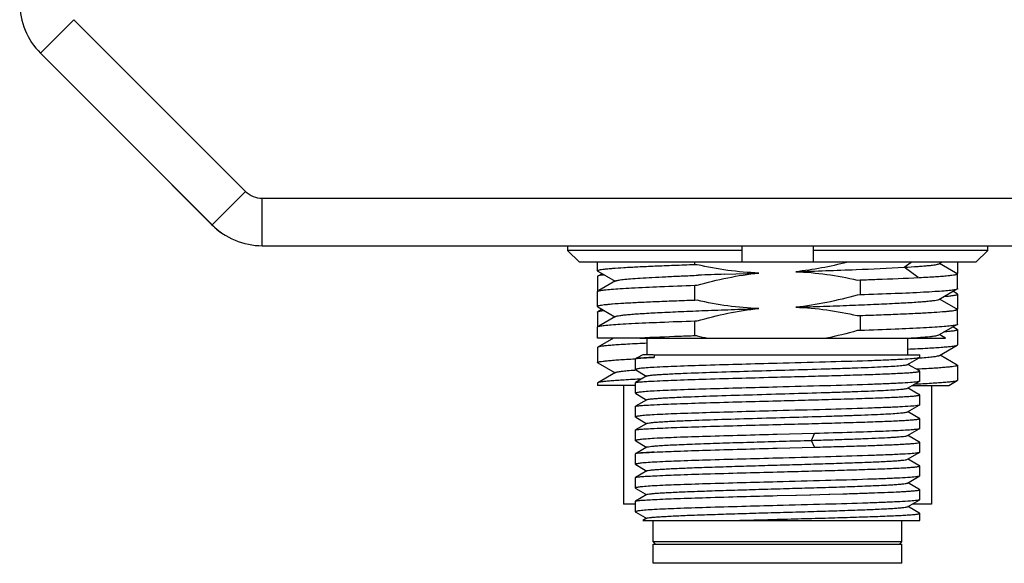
# Model space of a CAD drawing. Header units: millimetres. Extents: x 284 to 480, y -335 to -194.
# Tile 12 of 15: x 443.79 to 454.18, y -296.28 to -290.54. Entities that reach past the tile are written whole.
import ezdxf

# ---------------------------------------------------------------- set-up
doc = ezdxf.new("R2010")
doc.units = ezdxf.units.MM
doc.header["$LTSCALE"] = 23.1
doc.layers.add('00_COMPONENTS', color=7, linetype='CONTINUOUS')

msp = doc.modelspace()

# ---------------------------------------------------------------- linework, layer by layer
at = {"layer": '00_COMPONENTS', "color": 4}
for p, q in [((444.0107, -290.8955), (444.3642, -290.5419)), ((445.8213, -292.7061), (446.1749, -292.3526)), ((446.3517, -292.9258), (446.3517, -292.4258)), ((445.8203, -292.7056), (445.8205, -292.7053)), ((453.2756, -293.2615), (453.1284, -293.1532)), ((453.1285, -293.1532), (453.1997, -293.1008)), ((452.148, -294.979), (452.1807, -294.9068)), ((452.1807, -294.9068), (452.183, -294.9068)), ((452.1807, -295.0512), (452.148, -294.979)), ((452.183, -295.0512), (452.1807, -295.0512))]:
    msp.add_line(p, q, dxfattribs=at)
at = {"layer": '00_COMPONENTS', "color": 7}
for p, q in [((444.3642, -290.5419), (446.1749, -292.3526)), ((444.0107, -290.8955), (445.8213, -292.7061)), ((445.8203, -292.7056), (444.9806, -291.8659)), ((446.3517, -292.4258), (468.416, -292.4258)), ((446.3517, -292.9258), (470.291, -292.9258)), ((449.5725, -292.9258), (449.5725, -292.9758)), ((451.416, -292.9758), (449.5725, -292.9758)), ((449.5725, -292.9758), (449.6994, -293.1008)), ((451.416, -293.1008), (451.416, -292.9258)), ((452.166, -292.9258), (452.166, -293.1008)), ((454.0095, -292.9758), (452.166, -292.9758)), ((453.8827, -293.1008), (454.0095, -292.9758)), ((454.0095, -292.9758), (454.0095, -292.9258)), ((453.8826, -293.1008), (449.6994, -293.1008)), ((449.891, -293.1922), (449.891, -293.1008)), ((449.891, -293.1924), (449.891, -293.1922)), ((449.8944, -293.1961), (450.0755, -293.3009)), ((450.9179, -293.1271), (450.9179, -293.1008)), ((450.9428, -293.1264), (450.9179, -293.1271)), ((453.4933, -293.117), (453.5212, -293.1008)), ((453.6707, -293.2124), (453.5, -293.1136)), ((453.691, -293.1008), (453.691, -293.2206)), ((449.891, -293.2499), (449.891, -293.4059)), ((449.9378, -293.2212), (449.8938, -293.2466)), ((450.0817, -293.2972), (449.9045, -293.3998)), ((451.229, -293.2269), (451.5915, -293.2139)), ((452.6325, -293.2878), (452.6641, -293.2869)), ((452.6641, -293.2869), (452.6641, -293.4454)), ((453.6811, -293.2184), (453.6707, -293.2124)), ((453.691, -293.3804), (453.691, -293.2219)), ((450.9179, -293.3436), (450.9422, -293.3429)), ((450.9179, -293.5021), (450.9179, -293.3436)), ((453.4931, -293.492), (453.6717, -293.3887)), ((449.891, -293.5671), (449.891, -293.4088)), ((449.891, -293.409), (449.891, -293.4088)), ((450.9422, -293.5014), (450.9179, -293.5021)), ((452.6641, -293.4454), (452.6327, -293.4463)), ((453.681, -293.5933), (453.4998, -293.4885)), ((453.6882, -293.4341), (453.6407, -293.4067)), ((453.691, -293.4374), (453.691, -293.5959)), ((449.9381, -293.5963), (449.8939, -293.6218)), ((449.8944, -293.571), (450.0739, -293.6748)), ((453.691, -293.7554), (453.691, -293.5969)), ((449.891, -293.6252), (449.891, -293.7809)), ((450.0817, -293.6722), (449.9044, -293.7747)), ((450.0739, -293.6748), (450.0755, -293.6758)), ((452.6327, -293.6628), (452.6641, -293.6619)), ((452.6641, -293.6619), (452.6641, -293.8204)), ((449.891, -293.9008), (449.891, -293.7838)), ((449.891, -293.7839), (449.891, -293.7838)), ((450.9179, -293.7186), (450.9426, -293.7179)), ((450.9179, -293.8771), (450.9179, -293.7186)), ((452.6641, -293.8204), (452.6321, -293.8213)), ((453.4933, -293.8669), (453.6718, -293.7637)), ((453.6881, -293.8091), (453.6406, -293.7817)), ((453.691, -293.8125), (453.691, -293.9709)), ((450.3315, -293.9008), (449.891, -293.9008)), ((450.0598, -293.9008), (449.8937, -293.9969)), ((450.3371, -293.9005), (450.3315, -293.9008)), ((450.3373, -293.9008), (453.5642, -293.9008)), ((450.416, -294.0758), (450.416, -293.9008)), ((450.9428, -293.8764), (450.9179, -293.8771)), ((453.166, -294.0758), (453.166, -293.9008)), ((453.5213, -293.876), (453.4994, -293.8633)), ((453.5642, -293.9008), (453.5213, -293.876)), ((449.891, -294), (449.891, -294.1584)), ((453.5002, -294.0828), (453.6882, -293.9741)), ((450.2857, -294.1192), (450.2908, -294.1189)), ((450.2908, -294.1189), (450.2925, -294.1189)), ((450.291, -294.2327), (450.291, -294.1208)), ((450.2931, -294.1191), (450.2924, -294.1194)), ((450.3081, -294.1103), (450.2938, -294.1185)), ((450.3677, -294.0758), (450.3081, -294.1103)), ((450.4796, -294.0758), (450.3677, -294.0758)), ((450.4867, -294.0758), (453.291, -294.0758)), ((450.4867, -294.0758), (450.4867, -294.1034)), ((453.1628, -294.179), (453.284, -294.1089)), ((453.291, -294.1051), (453.291, -294.0758)), ((453.5087, -294.0806), (453.5064, -294.0793)), ((453.6882, -294.1844), (453.5087, -294.0806)), ((449.8938, -294.1616), (450.0755, -294.2667)), ((450.291, -294.2327), (450.2931, -294.2352)), ((450.2931, -294.2352), (450.3939, -294.2934)), ((453.1797, -294.1849), (453.1662, -294.1771)), ((453.2813, -294.2436), (453.1797, -294.1849)), ((453.2871, -294.2273), (453.2561, -294.2288)), ((453.2963, -294.2268), (453.2871, -294.2273)), ((453.691, -294.1877), (453.691, -294.3459)), ((450.0819, -294.263), (449.894, -294.3717)), ((450.2838, -294.2372), (450.2951, -294.2364)), ((450.4122, -294.3001), (450.2921, -294.3695)), ((450.3939, -294.2934), (450.4088, -294.3021)), ((453.2879, -294.2474), (453.2813, -294.2436)), ((453.2881, -294.2475), (453.2872, -294.2471)), ((453.291, -294.3552), (453.291, -294.2495)), ((449.891, -294.3751), (449.891, -294.4008)), ((450.291, -294.4008), (449.891, -294.4008)), ((450.166, -294.4008), (450.166, -295.6508)), ((450.291, -294.4827), (450.291, -294.3708)), ((453.1628, -294.429), (453.284, -294.3589)), ((453.1798, -294.4349), (453.1662, -294.427)), ((453.2813, -294.4936), (453.1798, -294.4349)), ((453.2116, -294.4008), (453.5988, -294.4008)), ((453.416, -294.4008), (453.416, -295.6508)), ((453.5988, -294.4008), (453.6882, -294.3491)), ((450.291, -294.4827), (450.2931, -294.4852)), ((450.2931, -294.4852), (450.3939, -294.5434)), ((450.3939, -294.5434), (450.4087, -294.552)), ((453.2879, -294.4974), (453.2813, -294.4936)), ((453.2889, -294.4981), (453.288, -294.4975)), ((453.291, -294.6051), (453.291, -294.4995)), ((450.291, -294.7327), (450.291, -294.6207)), ((450.4122, -294.55), (450.2921, -294.6194)), ((453.1628, -294.679), (453.284, -294.6089)), ((450.291, -294.7327), (450.2931, -294.7352)), ((450.2931, -294.7352), (450.3939, -294.7934)), ((453.1798, -294.6849), (453.1662, -294.677)), ((453.2813, -294.7436), (453.1798, -294.6849)), ((453.2879, -294.7474), (453.2813, -294.7436)), ((453.2881, -294.7475), (453.2872, -294.747)), ((453.291, -294.8552), (453.291, -294.7495)), ((450.4122, -294.8), (450.2922, -294.8694)), ((450.3939, -294.7934), (450.4087, -294.802)), ((453.1627, -294.929), (453.2843, -294.8588)), ((450.291, -294.9829), (450.291, -294.8707)), ((452.1807, -294.9069), (451.7875, -294.9174)), ((452.183, -294.9068), (452.1807, -294.9069)), ((453.1797, -294.9349), (453.1662, -294.927)), ((453.2813, -294.9936), (453.1797, -294.9349)), ((450.291, -294.9829), (450.2931, -294.9852)), ((450.2931, -294.9852), (450.3945, -295.0438)), ((450.4122, -295.0501), (450.3081, -295.1102)), ((450.3945, -295.0438), (450.4088, -295.052)), ((451.7875, -295.0617), (452.183, -295.0512)), ((453.2879, -294.9974), (453.2813, -294.9936)), ((453.288, -294.9975), (453.287, -294.997)), ((453.291, -295.1052), (453.291, -294.9995)), ((450.291, -295.2328), (450.291, -295.1208)), ((450.2931, -295.119), (450.2924, -295.1193)), ((450.3081, -295.1102), (450.2939, -295.1185)), ((453.1627, -295.179), (453.2679, -295.1183)), ((453.2679, -295.1183), (453.284, -295.109)), ((450.291, -295.2328), (450.2931, -295.2352)), ((450.2931, -295.2352), (450.3944, -295.2938)), ((453.1794, -295.1847), (453.1662, -295.177)), ((453.2813, -295.2436), (453.1794, -295.1847)), ((453.2879, -295.2474), (453.2813, -295.2436)), ((453.291, -295.3551), (453.291, -295.2495)), ((450.291, -295.4827), (450.291, -295.3708)), ((450.4122, -295.3001), (450.2921, -295.3695)), ((450.3944, -295.2938), (450.4087, -295.3021)), ((453.1628, -295.429), (453.2679, -295.3683)), ((453.2679, -295.3683), (453.284, -295.359)), ((450.291, -295.4827), (450.2931, -295.4852)), ((453.1795, -295.4347), (453.1662, -295.427)), ((453.2813, -295.4936), (453.1795, -295.4347)), ((450.4122, -295.5501), (450.2921, -295.6195)), ((450.2931, -295.4852), (450.3945, -295.5438)), ((450.3945, -295.5438), (450.4087, -295.5521)), ((451.7875, -295.5617), (451.9824, -295.5566)), ((451.9824, -295.5566), (451.9892, -295.5564)), ((451.9892, -295.5564), (452.1317, -295.5526)), ((452.1317, -295.5526), (452.1391, -295.5524)), ((452.1391, -295.5524), (452.1417, -295.5523)), ((452.1417, -295.5523), (452.3337, -295.547)), ((452.3337, -295.547), (452.3422, -295.5468)), ((452.3422, -295.5468), (452.4814, -295.5427)), ((453.2879, -295.4974), (453.2813, -295.4936)), ((453.291, -295.6052), (453.291, -295.4995)), ((450.291, -295.6508), (450.166, -295.6508)), ((450.291, -295.7328), (450.291, -295.6208)), ((453.1628, -295.679), (453.284, -295.6089)), ((453.1795, -295.6847), (453.1662, -295.677)), ((453.2813, -295.7436), (453.1795, -295.6847)), ((453.416, -295.6508), (453.2116, -295.6508)), ((450.2931, -295.7352), (450.3945, -295.7938)), ((450.3945, -295.7938), (450.4087, -295.802)), ((453.2879, -295.7474), (453.2813, -295.7436)), ((453.2888, -295.748), (453.288, -295.7474)), ((453.291, -295.8258), (453.291, -295.7495)), ((450.4122, -295.8), (450.3686, -295.8252)), ((450.3686, -295.8258), (453.291, -295.8258)), ((450.4785, -296.0508), (450.4785, -295.8258)), ((451.2648, -295.8258), (451.2668, -295.8257)), ((453.1035, -296.0508), (453.1035, -295.8258)), ((453.1035, -296.0508), (450.4785, -296.0508)), ((450.5035, -296.0758), (450.4785, -296.0508)), ((450.4785, -296.0758), (453.1035, -296.0758)), ((450.4785, -296.2758), (450.4785, -296.0758)), ((453.0785, -296.0758), (453.1035, -296.0508)), ((453.1035, -296.2758), (453.1035, -296.0758)), ((453.1035, -296.2758), (450.4785, -296.2758))]:
    msp.add_line(p, q, dxfattribs=at)
for centre, radius, start, end in [((444.541, -290.3651), 0.75, 180, 225), ((446.3517, -292.1758), 0.25, 225, 270), ((446.3506, -292.1753), 0.75, 225, 238.6236), ((446.3517, -292.1758), 0.75, 225, 270), ((453.697, -361.4986), 68.3163, 92.070314, 92.300808), ((451.8477, -289.9301), 4.0487, 257.08543, 258.73542), ((450.2955, -294.1254), 0.00673, 117.52431, 120.31405), ((452.8559, -288.1039), 6.0211, 274.06239, 274.21416), ((450.2955, -295.1253), 0.00674, 117.44368, 120.50353)]:
    msp.add_arc(centre, radius, start, end, dxfattribs=at)
for points, knots in [([(450.9179, -293.1271), (450.844, -293.1297), (450.7029, -293.1348), (450.5028, -293.1428), (450.3267, -293.1508), (450.178, -293.1587), (450.0723, -293.1657), (450.0036, -293.1715), (449.9642, -293.1755), (449.9338, -293.1793), (449.911, -293.1834), (449.8986, -293.1865), (449.891, -293.1902), (449.891, -293.1922)], [0, 0, 0, 0, 0.215208, 0.4106551, 0.5826567, 0.7280556, 0.8441502, 0.8905278, 0.9288357, 0.9589184, 0.9806835, 0.994155, 1, 1, 1, 1]), ([(449.891, -293.1924), (449.891, -293.1927), (449.8916, -293.1944), (449.8932, -293.1954), (449.8944, -293.1961)], [0, 0, 0, 0, 0.1897745, 1, 1, 1, 1]), ([(451.9835, -293.2002), (452.1954, -293.1928), (452.5772, -293.1797), (452.9589, -293.1627), (453.1285, -293.1532)], [0, 0, 0, 0, 0.5551902, 1, 1, 1, 1]), ([(453.1284, -293.1533), (453.1768, -293.1505), (453.2451, -293.1464), (453.3303, -293.14), (453.381, -293.1355), (453.4226, -293.1311), (453.4548, -293.1268), (453.4774, -293.1225), (453.4894, -293.1192), (453.4933, -293.117)], [0, 0, 0, 0, 0.3956967, 0.5588676, 0.6976509, 0.8115367, 0.9000757, 0.9629015, 1, 1, 1, 1]), ([(449.8938, -293.2467), (449.8934, -293.2469), (449.8922, -293.2477), (449.891, -293.2489), (449.891, -293.2499)], [0, 0, 0, 0, 0.3368303, 1, 1, 1, 1]), ([(449.9595, -293.2338), (449.9449, -293.2355), (449.9256, -293.238), (449.9038, -293.2428), (449.8964, -293.2452), (449.8938, -293.2467)], [0, 0, 0, 0, 0.6571417, 0.8674087, 1, 1, 1, 1]), ([(450.0817, -293.2972), (450.0848, -293.2955), (450.0936, -293.2927), (450.11, -293.2891), (450.133, -293.2855), (450.1764, -293.2802), (450.2463, -293.2739), (450.3479, -293.2666), (450.4721, -293.2592), (450.6168, -293.252), (450.7799, -293.2447), (450.8944, -293.2398), (450.9544, -293.2374)], [0, 0, 0, 0, 0.0120029, 0.0312317, 0.0577925, 0.0916812, 0.1810604, 0.2981046, 0.4408675, 0.6072003, 0.7945456, 1, 1, 1, 1]), ([(452.6641, -293.2869), (452.7225, -293.2848), (452.9297, -293.2773), (453.1369, -293.2689), (453.2856, -293.2614)], [0, 0, 0, 0, 0.2817799, 1, 1, 1, 1]), ([(453.2856, -293.2614), (453.3164, -293.2599), (453.3743, -293.2568), (453.4554, -293.252), (453.5251, -293.2471), (453.5827, -293.2423), (453.628, -293.2375), (453.6605, -293.233), (453.68, -293.2287), (453.6887, -293.2252), (453.691, -293.2228), (453.691, -293.2219)], [0, 0, 0, 0, 0.2258124, 0.4249403, 0.5958903, 0.7375598, 0.849039, 0.9296545, 0.9792178, 0.9927158, 1, 1, 1, 1]), ([(453.6689, -293.2291), (453.6715, -293.2284), (453.6754, -293.2274), (453.6801, -293.2255), (453.6827, -293.2239), (453.6842, -293.222), (453.6837, -293.2207), (453.6834, -293.2202)], [0, 0, 0, 0, 0.4190578, 0.6469071, 0.8050653, 0.9078067, 1, 1, 1, 1]), ([(453.691, -293.2219), (453.691, -293.2198), (453.6833, -293.2161), (453.6778, -293.2148), (453.6733, -293.2138)], [0, 0, 0, 0, 0.3019296, 1, 1, 1, 1]), ([(449.8952, -293.4048), (449.8963, -293.4043), (449.9024, -293.4019), (449.9088, -293.4005), (449.9141, -293.3995)], [0, 0, 0, 0, 0.181648, 1, 1, 1, 1]), ([(449.9141, -293.3995), (449.9297, -293.3963), (449.9697, -293.3912), (450.0418, -293.3845), (450.138, -293.3778), (450.3099, -293.3679), (450.5725, -293.3562), (450.7952, -293.3479), (450.9179, -293.3436)], [0, 0, 0, 0, 0.0476068, 0.1199847, 0.2162365, 0.335085, 0.6338276, 1, 1, 1, 1]), ([(453.6678, -293.3897), (453.6521, -293.3929), (453.6121, -293.398), (453.5399, -293.4046), (453.4437, -293.4113), (453.2718, -293.4212), (453.0094, -293.4328), (452.7867, -293.4411), (452.6641, -293.4454)], [0, 0, 0, 0, 0.0477018, 0.1201474, 0.2164377, 0.3352966, 0.6339801, 1, 1, 1, 1]), ([(453.691, -293.3804), (453.691, -293.3813), (453.689, -293.3835), (453.6813, -293.3868), (453.6737, -293.3885), (453.6678, -293.3897)], [0, 0, 0, 0, 0.1068286, 0.2991698, 1, 1, 1, 1]), ([(453.6891, -293.3777), (453.6894, -293.3779), (453.6903, -293.3786), (453.691, -293.3796), (453.691, -293.3804)], [0, 0, 0, 0, 0.3198149, 1, 1, 1, 1]), ([(449.891, -293.4088), (449.891, -293.4085), (449.8917, -293.4065), (449.8937, -293.4055), (449.8952, -293.4048)], [0, 0, 0, 0, 0.1717496, 1, 1, 1, 1]), ([(450.9179, -293.5021), (450.844, -293.5047), (450.7029, -293.5098), (450.5028, -293.5178), (450.3267, -293.5258), (450.178, -293.5337), (450.0723, -293.5407), (450.0036, -293.5465), (449.9642, -293.5505), (449.9338, -293.5543), (449.911, -293.5584), (449.8986, -293.5614), (449.891, -293.5652), (449.891, -293.5672)], [0, 0, 0, 0, 0.2152123, 0.4106619, 0.5826663, 0.7280679, 0.8441654, 0.8905446, 0.9288544, 0.9589395, 0.9807033, 0.9941669, 1, 1, 1, 1]), ([(451.9835, -293.5752), (452.0806, -293.5718), (452.27, -293.5651), (452.5439, -293.5549), (452.7949, -293.5446), (453.0153, -293.5345), (453.1768, -293.5257), (453.2858, -293.5184), (453.3508, -293.5133), (453.404, -293.5082), (453.4452, -293.5033), (453.4735, -293.4983), (453.4884, -293.4947), (453.4931, -293.492)], [0, 0, 0, 0, 0.1927394, 0.375771, 0.5434272, 0.6907676, 0.8133239, 0.8640374, 0.9072633, 0.9427126, 0.9700983, 0.9891876, 1, 1, 1, 1]), ([(453.5472, -293.4608), (453.568, -293.4591), (453.6039, -293.4559), (453.6451, -293.4508), (453.6691, -293.4467), (453.6807, -293.4437), (453.6876, -293.4415), (453.691, -293.4387), (453.691, -293.4374)], [0, 0, 0, 0, 0.426426, 0.7352124, 0.8447742, 0.9244185, 0.9748299, 1, 1, 1, 1]), ([(453.691, -293.4374), (453.691, -293.4371), (453.6906, -293.4357), (453.6892, -293.4348), (453.6882, -293.4341)], [0, 0, 0, 0, 0.1877593, 1, 1, 1, 1]), ([(449.891, -293.5673), (449.891, -293.5676), (449.8916, -293.5693), (449.8932, -293.5703), (449.8944, -293.571)], [0, 0, 0, 0, 0.1875291, 1, 1, 1, 1]), ([(449.8939, -293.6218), (449.8965, -293.6203), (449.9039, -293.6178), (449.9257, -293.6128), (449.9449, -293.6104), (449.9595, -293.6087)], [0, 0, 0, 0, 0.1337639, 0.3444548, 1, 1, 1, 1]), ([(450.0817, -293.6722), (450.0864, -293.6695), (450.1013, -293.6659), (450.1295, -293.6609), (450.1705, -293.656), (450.2236, -293.6508), (450.2887, -293.6457), (450.3976, -293.6385), (450.5591, -293.6296), (450.7796, -293.6194), (451.0307, -293.6094), (451.3047, -293.599), (451.4942, -293.5923), (451.5915, -293.5889)], [0, 0, 0, 0, 0.0107504, 0.0297898, 0.0570988, 0.0924682, 0.1356691, 0.1864004, 0.3089144, 0.4562913, 0.6240403, 0.8071386, 1, 1, 1, 1]), ([(452.6641, -293.6619), (452.7381, -293.6593), (452.8791, -293.6542), (453.0792, -293.6462), (453.2553, -293.6382), (453.4041, -293.6303), (453.5097, -293.6234), (453.5784, -293.6176), (453.6178, -293.6136), (453.6482, -293.6098), (453.6711, -293.6057), (453.6834, -293.6027), (453.691, -293.5989), (453.691, -293.5969)], [0, 0, 0, 0, 0.2152091, 0.4106568, 0.5826575, 0.7280551, 0.8441481, 0.8905245, 0.9288305, 0.9589109, 0.9806758, 0.9941524, 1, 1, 1, 1]), ([(453.6692, -293.604), (453.6717, -293.6034), (453.6755, -293.6023), (453.6801, -293.6004), (453.6827, -293.5989), (453.6841, -293.5969), (453.6836, -293.5956), (453.6833, -293.5952)], [0, 0, 0, 0, 0.4174986, 0.6446001, 0.8027351, 0.9062584, 1, 1, 1, 1]), ([(453.691, -293.5969), (453.691, -293.5949), (453.6833, -293.5911), (453.6777, -293.5898), (453.6732, -293.5887)], [0, 0, 0, 0, 0.3017981, 1, 1, 1, 1]), ([(449.891, -293.6251), (449.891, -293.6249), (449.8914, -293.6233), (449.8929, -293.6224), (449.8939, -293.6218)], [0, 0, 0, 0, 0.1869916, 1, 1, 1, 1]), ([(449.891, -293.7838), (449.891, -293.7835), (449.8916, -293.7816), (449.8935, -293.7806), (449.8949, -293.78)], [0, 0, 0, 0, 0.1751678, 1, 1, 1, 1]), ([(449.8949, -293.78), (449.896, -293.7794), (449.9022, -293.777), (449.9087, -293.7755), (449.914, -293.7745)], [0, 0, 0, 0, 0.1788717, 1, 1, 1, 1]), ([(449.914, -293.7745), (449.9297, -293.7713), (449.9696, -293.7662), (450.0418, -293.7595), (450.1379, -293.7528), (450.3099, -293.7429), (450.5724, -293.7312), (450.7952, -293.7229), (450.9179, -293.7186)], [0, 0, 0, 0, 0.0475953, 0.1199659, 0.2162136, 0.3350615, 0.6338119, 1, 1, 1, 1]), ([(453.6678, -293.7647), (453.6522, -293.7679), (453.6122, -293.7729), (453.54, -293.7796), (453.4438, -293.7863), (453.2719, -293.7962), (453.0094, -293.8078), (452.7868, -293.8161), (452.6641, -293.8204)], [0, 0, 0, 0, 0.0476704, 0.1200943, 0.2163722, 0.3352278, 0.6339305, 1, 1, 1, 1]), ([(453.691, -293.8125), (453.691, -293.8137), (453.6876, -293.8165), (453.6807, -293.8188), (453.6692, -293.8217), (453.6453, -293.8259), (453.6041, -293.8309), (453.5684, -293.8341), (453.5476, -293.8358)], [0, 0, 0, 0, 0.0251849, 0.0756288, 0.1553009, 0.2648488, 0.5736041, 1, 1, 1, 1]), ([(453.691, -293.7554), (453.691, -293.7563), (453.689, -293.7585), (453.6813, -293.7618), (453.6737, -293.7635), (453.6678, -293.7647)], [0, 0, 0, 0, 0.1069079, 0.2992576, 1, 1, 1, 1]), ([(453.6881, -293.8092), (453.6886, -293.8094), (453.6898, -293.8102), (453.691, -293.8115), (453.691, -293.8125)], [0, 0, 0, 0, 0.3373546, 1, 1, 1, 1]), ([(453.6891, -293.7527), (453.6894, -293.7529), (453.6903, -293.7536), (453.691, -293.7546), (453.691, -293.7554)], [0, 0, 0, 0, 0.3197379, 1, 1, 1, 1]), ([(450.9179, -293.8771), (450.864, -293.879), (450.6704, -293.886), (450.4768, -293.8938), (450.3371, -293.9005)], [0, 0, 0, 0, 0.2783067, 1, 1, 1, 1]), ([(453.1705, -293.9008), (453.2133, -293.8982), (453.2887, -293.8933), (453.3763, -293.8863), (453.4305, -293.8801), (453.459, -293.876), (453.4791, -293.872), (453.4898, -293.8689), (453.4933, -293.8669)], [0, 0, 0, 0, 0.3951941, 0.6966653, 0.8103783, 0.89893, 0.9620944, 1, 1, 1, 1]), ([(449.8937, -293.9968), (449.8933, -293.997), (449.8921, -293.9978), (449.891, -293.999), (449.891, -294)], [0, 0, 0, 0, 0.3341356, 1, 1, 1, 1]), ([(450.4158, -293.9545), (450.346, -293.9577), (450.2473, -293.9625), (450.1241, -293.9699), (450.0509, -293.9751), (449.9913, -293.9802), (449.9458, -293.9853), (449.9168, -293.9897), (449.9011, -293.9937), (449.8956, -293.9956), (449.8937, -293.9968)], [0, 0, 0, 0, 0.3998713, 0.565076, 0.7053573, 0.8196509, 0.9071199, 0.9672042, 0.9869581, 1, 1, 1, 1]), ([(453.1662, -294.0163), (453.236, -294.0132), (453.3345, -294.0084), (453.4575, -294.0009), (453.5307, -293.9957), (453.5902, -293.9905), (453.636, -293.9857), (453.6669, -293.9805), (453.6832, -293.977), (453.6882, -293.9741)], [0, 0, 0, 0, 0.3994095, 0.5644959, 0.7047403, 0.8190822, 0.9066853, 0.9669884, 1, 1, 1, 1]), ([(453.6882, -293.9741), (453.6886, -293.9739), (453.6898, -293.9731), (453.691, -293.9718), (453.691, -293.9709)], [0, 0, 0, 0, 0.3362146, 1, 1, 1, 1]), ([(449.891, -294.1584), (449.891, -294.1574), (449.8932, -294.1551), (449.9017, -294.1517), (449.9206, -294.1475), (449.9523, -294.143), (449.9964, -294.1382), (450.0525, -294.1335), (450.1203, -294.1286), (450.1993, -294.1238), (450.2557, -294.1207), (450.2857, -294.1192)], [0, 0, 0, 0, 0.007332, 0.0208285, 0.0703657, 0.1509281, 0.2623337, 0.4039505, 0.5748775, 0.7740032, 1, 1, 1, 1]), ([(450.2921, -294.1195), (450.2918, -294.1197), (450.2913, -294.12), (450.291, -294.1206), (450.291, -294.1208)], [0, 0, 0, 0, 0.5990081, 1, 1, 1, 1]), ([(450.3132, -294.115), (450.309, -294.1156), (450.3022, -294.1166), (450.2954, -294.1181), (450.2931, -294.1191)], [0, 0, 0, 0, 0.6269521, 1, 1, 1, 1]), ([(450.4867, -294.1034), (450.4508, -294.105), (450.393, -294.1081), (450.3351, -294.1122), (450.3132, -294.115)], [0, 0, 0, 0, 0.6196772, 1, 1, 1, 1]), ([(450.3153, -294.114), (450.3369, -294.1113), (450.3941, -294.1079), (450.4512, -294.105), (450.4867, -294.1034)], [0, 0, 0, 0, 0.3796946, 1, 1, 1, 1]), ([(453.2635, -294.1128), (453.24, -294.116), (453.1787, -294.1209), (453.0671, -294.1274), (452.9175, -294.1339), (452.6561, -294.1434), (452.2756, -294.1545), (451.9568, -294.1629), (451.7875, -294.1674)], [0, 0, 0, 0, 0.0482967, 0.1247278, 0.2270712, 0.3523029, 0.6559977, 1, 1, 1, 1]), ([(453.291, -294.1051), (453.291, -294.106), (453.2882, -294.1078), (453.2832, -294.1092), (453.2744, -294.1112), (453.2675, -294.1122), (453.2635, -294.1128)], [0, 0, 0, 0, 0.0884372, 0.2780443, 0.5812906, 1, 1, 1, 1]), ([(453.2984, -294.1088), (453.3248, -294.1068), (453.3714, -294.1031), (453.4317, -294.0968), (453.4701, -294.0914), (453.4907, -294.0866), (453.4977, -294.0843), (453.5002, -294.0828)], [0, 0, 0, 0, 0.3894743, 0.6881474, 0.8917794, 0.9575925, 1, 1, 1, 1]), ([(449.8938, -294.1616), (449.8934, -294.1614), (449.8922, -294.1606), (449.891, -294.1593), (449.891, -294.1584)], [0, 0, 0, 0, 0.3366933, 1, 1, 1, 1]), ([(450.4893, -294.2089), (450.4608, -294.2106), (450.4208, -294.2133), (450.3715, -294.2176), (450.3434, -294.2205), (450.3216, -294.2233), (450.3053, -294.2263), (450.2964, -294.2285), (450.291, -294.2313), (450.291, -294.2327)], [0, 0, 0, 0, 0.4273808, 0.5978697, 0.7386051, 0.8490827, 0.9289911, 0.9784517, 1, 1, 1, 1]), ([(450.4122, -294.3001), (450.416, -294.2979), (450.429, -294.2955), (450.4537, -294.2917), (450.4909, -294.2883), (450.5395, -294.2845), (450.5995, -294.2809), (450.6702, -294.2771), (450.7509, -294.2734), (450.9144, -294.2666), (451.1742, -294.2576), (451.5342, -294.2468), (451.9147, -294.236), (452.2307, -294.2266), (452.4705, -294.219), (452.632, -294.2133), (452.7763, -294.2078), (452.9006, -294.2023), (453.0022, -294.1967), (453.0719, -294.192), (453.1147, -294.1879), (453.1369, -294.1852), (453.1522, -294.1824), (453.1602, -294.1805), (453.1628, -294.179)], [0, 0, 0, 0, 0.0048046, 0.0139682, 0.0275017, 0.0452938, 0.0671645, 0.0929266, 0.1223714, 0.1552292, 0.271107, 0.4054696, 0.5474618, 0.68562, 0.7497409, 0.8087962, 0.861585, 0.907046, 0.9442592, 0.972471, 0.9830229, 0.9911407, 0.9967961, 1, 1, 1, 1]), ([(451.7875, -294.1674), (451.5374, -294.174), (451.1838, -294.1831), (450.7511, -294.1972), (450.5685, -294.2047), (450.4893, -294.2089)], [0, 0, 0, 0, 0.577883, 0.816899, 1, 1, 1, 1]), ([(453.691, -294.1877), (453.691, -294.1886), (453.6888, -294.191), (453.6803, -294.1943), (453.6614, -294.1986), (453.6298, -294.2031), (453.5856, -294.2078), (453.5295, -294.2126), (453.4617, -294.2174), (453.3827, -294.2222), (453.3263, -294.2253), (453.2963, -294.2268)], [0, 0, 0, 0, 0.0073344, 0.0208334, 0.0703743, 0.150938, 0.2623429, 0.4039579, 0.5748824, 0.7740057, 1, 1, 1, 1]), ([(453.6882, -294.1844), (453.6886, -294.1847), (453.6898, -294.1854), (453.691, -294.1867), (453.691, -294.1877)], [0, 0, 0, 0, 0.336725, 1, 1, 1, 1]), ([(450.3553, -294.3327), (450.2938, -294.3356), (450.2069, -294.3401), (450.0985, -294.3469), (450.034, -294.3517), (449.9814, -294.3564), (449.941, -294.361), (449.9132, -294.3657), (449.8986, -294.369), (449.894, -294.3716)], [0, 0, 0, 0, 0.3985389, 0.5630155, 0.702776, 0.8169197, 0.9047215, 0.9657329, 1, 1, 1, 1]), ([(450.0819, -294.263), (450.0844, -294.2615), (450.0915, -294.2591), (450.1123, -294.2543), (450.1507, -294.249), (450.2109, -294.2429), (450.2575, -294.2392), (450.2838, -294.2372)], [0, 0, 0, 0, 0.0429786, 0.1094495, 0.3139298, 0.6119115, 1, 1, 1, 1]), ([(450.4893, -294.3533), (450.5685, -294.349), (450.7511, -294.3416), (451.1838, -294.3275), (451.5374, -294.3183), (451.7875, -294.3117)], [0, 0, 0, 0, 0.1831016, 0.4221174, 1, 1, 1, 1]), ([(451.7875, -294.3117), (451.8852, -294.3091), (452.0769, -294.3041), (452.3552, -294.2965), (452.5754, -294.29), (452.738, -294.2847), (452.847, -294.2808), (452.9458, -294.277), (453.0335, -294.2731), (453.1091, -294.2693), (453.1721, -294.2655), (453.2216, -294.2618), (453.2545, -294.2584), (453.2735, -294.2557), (453.2828, -294.2537), (453.2881, -294.2522), (453.291, -294.2504), (453.291, -294.2495)], [0, 0, 0, 0, 0.1946769, 0.3819444, 0.5545929, 0.6333287, 0.7059755, 0.7718331, 0.8302678, 0.8807183, 0.9227022, 0.9558229, 0.9797791, 0.9882599, 0.9943993, 0.9982316, 1, 1, 1, 1]), ([(453.291, -294.2495), (453.291, -294.2488), (453.289, -294.2472), (453.2871, -294.2466), (453.2858, -294.2462)], [0, 0, 0, 0, 0.3319334, 1, 1, 1, 1]), ([(449.894, -294.3716), (449.8935, -294.3718), (449.8923, -294.3726), (449.891, -294.3739), (449.891, -294.3749)], [0, 0, 0, 0, 0.3398654, 1, 1, 1, 1]), ([(450.291, -294.3708), (450.291, -294.3706), (450.2913, -294.37), (450.2918, -294.3697), (450.2921, -294.3695)], [0, 0, 0, 0, 0.3991961, 1, 1, 1, 1]), ([(450.2921, -294.3695), (450.294, -294.3684), (450.3001, -294.367), (450.3116, -294.365), (450.3287, -294.3631), (450.3617, -294.3602), (450.4159, -294.3568), (450.4626, -294.3545), (450.4893, -294.3533)], [0, 0, 0, 0, 0.033005, 0.0924782, 0.1787036, 0.2915279, 0.5954115, 1, 1, 1, 1]), ([(450.4122, -294.55), (450.416, -294.5478), (450.429, -294.5455), (450.4537, -294.5417), (450.4909, -294.5383), (450.5395, -294.5345), (450.5995, -294.5309), (450.6702, -294.5272), (450.751, -294.5234), (450.9145, -294.5166), (451.1743, -294.5077), (451.5343, -294.4968), (451.9147, -294.4859), (452.2307, -294.4766), (452.4705, -294.469), (452.632, -294.4634), (452.7763, -294.4578), (452.9006, -294.4523), (453.0022, -294.4467), (453.0719, -294.442), (453.1147, -294.4379), (453.1369, -294.4352), (453.1522, -294.4325), (453.1602, -294.4305), (453.1628, -294.429)], [0, 0, 0, 0, 0.0048155, 0.0139922, 0.0275246, 0.0453081, 0.067187, 0.0929599, 0.122403, 0.1552528, 0.2711388, 0.4054945, 0.5474791, 0.6856317, 0.7497468, 0.8087933, 0.8615906, 0.9070399, 0.9442513, 0.9724733, 0.9830185, 0.9911275, 0.9967834, 1, 1, 1, 1]), ([(451.7875, -294.4174), (451.5374, -294.424), (451.1838, -294.4331), (450.7511, -294.4472), (450.5685, -294.4547), (450.4893, -294.4589)], [0, 0, 0, 0, 0.5778834, 0.8168992, 1, 1, 1, 1]), ([(453.2641, -294.3627), (453.2406, -294.366), (453.1795, -294.3708), (453.0682, -294.3774), (452.9187, -294.3839), (452.6571, -294.3934), (452.2762, -294.4045), (451.957, -294.4129), (451.7875, -294.4174)], [0, 0, 0, 0, 0.0480359, 0.1242939, 0.2265503, 0.3517756, 0.6556563, 1, 1, 1, 1]), ([(453.6882, -294.3491), (453.6837, -294.3517), (453.6693, -294.3551), (453.6421, -294.3598), (453.6022, -294.3644), (453.5505, -294.3692), (453.4869, -294.3739), (453.38, -294.3808), (453.2942, -294.3853), (453.2335, -294.3882)], [0, 0, 0, 0, 0.0340796, 0.0949152, 0.1825942, 0.2966676, 0.4364302, 0.6009875, 1, 1, 1, 1]), ([(453.291, -294.3552), (453.291, -294.356), (453.2883, -294.3578), (453.2834, -294.3592), (453.2747, -294.3611), (453.268, -294.3621), (453.2641, -294.3627)], [0, 0, 0, 0, 0.0887703, 0.2783972, 0.5815169, 1, 1, 1, 1]), ([(453.691, -294.3459), (453.691, -294.3462), (453.6906, -294.3476), (453.6892, -294.3485), (453.6882, -294.3491)], [0, 0, 0, 0, 0.1882231, 1, 1, 1, 1]), ([(450.4893, -294.4589), (450.4608, -294.4606), (450.4208, -294.4633), (450.3715, -294.4676), (450.3434, -294.4705), (450.3216, -294.4733), (450.3053, -294.4763), (450.2964, -294.4785), (450.291, -294.4813), (450.291, -294.4827)], [0, 0, 0, 0, 0.4273833, 0.5978737, 0.7386095, 0.8490863, 0.9289931, 0.9784507, 1, 1, 1, 1]), ([(451.7875, -294.5617), (451.8852, -294.5591), (452.0769, -294.5541), (452.3553, -294.5465), (452.5754, -294.54), (452.738, -294.5347), (452.847, -294.5308), (452.9458, -294.527), (453.0335, -294.5231), (453.1091, -294.5193), (453.1721, -294.5155), (453.2216, -294.5118), (453.2545, -294.5084), (453.2735, -294.5057), (453.2828, -294.5037), (453.2881, -294.5022), (453.291, -294.5004), (453.291, -294.4995)], [0, 0, 0, 0, 0.194678, 0.3819477, 0.5545972, 0.633333, 0.7059797, 0.7718372, 0.8302718, 0.8807224, 0.9227066, 0.9558274, 0.9797833, 0.9882637, 0.9944025, 0.9982335, 1, 1, 1, 1]), ([(453.288, -294.4975), (453.2873, -294.497), (453.2861, -294.4966), (453.2849, -294.4962), (453.2845, -294.4961)], [0, 0, 0, 0, 0.6975742, 1, 1, 1, 1]), ([(453.291, -294.4995), (453.291, -294.4988), (453.2891, -294.4972), (453.2872, -294.4966), (453.2859, -294.4962)], [0, 0, 0, 0, 0.333257, 1, 1, 1, 1]), ([(450.291, -294.6207), (450.291, -294.6205), (450.2913, -294.6199), (450.2918, -294.6196), (450.2921, -294.6194)], [0, 0, 0, 0, 0.4009925, 1, 1, 1, 1]), ([(450.2921, -294.6194), (450.294, -294.6183), (450.3001, -294.617), (450.3117, -294.615), (450.3287, -294.6131), (450.3618, -294.6102), (450.4159, -294.6067), (450.4626, -294.6045), (450.4893, -294.6033)], [0, 0, 0, 0, 0.0329495, 0.0924347, 0.1786901, 0.2915378, 0.5954471, 1, 1, 1, 1]), ([(450.4893, -294.6033), (450.5685, -294.599), (450.7511, -294.5915), (451.1838, -294.5775), (451.5374, -294.5683), (451.7875, -294.5617)], [0, 0, 0, 0, 0.1831014, 0.422117, 1, 1, 1, 1]), ([(453.2635, -294.6128), (453.24, -294.616), (453.1787, -294.6209), (453.0671, -294.6274), (452.9176, -294.6339), (452.6561, -294.6434), (452.2757, -294.6545), (451.9568, -294.6629), (451.7875, -294.6674)], [0, 0, 0, 0, 0.0482859, 0.12471, 0.2270501, 0.3522816, 0.6559838, 1, 1, 1, 1]), ([(453.291, -294.6051), (453.291, -294.606), (453.2882, -294.6078), (453.2832, -294.6092), (453.2744, -294.6112), (453.2675, -294.6122), (453.2635, -294.6128)], [0, 0, 0, 0, 0.0884695, 0.2780815, 0.581313, 1, 1, 1, 1]), ([(450.4893, -294.7089), (450.4608, -294.7106), (450.4208, -294.7133), (450.3715, -294.7176), (450.3434, -294.7205), (450.3216, -294.7233), (450.3053, -294.7263), (450.2964, -294.7285), (450.291, -294.7313), (450.291, -294.7327)], [0, 0, 0, 0, 0.4273851, 0.5978752, 0.7386098, 0.8490851, 0.9289904, 0.9784469, 1, 1, 1, 1]), ([(450.4122, -294.8), (450.4161, -294.7978), (450.4291, -294.7955), (450.454, -294.7917), (450.4912, -294.7883), (450.5399, -294.7845), (450.6, -294.7808), (450.6707, -294.7771), (450.7515, -294.7734), (450.915, -294.7665), (451.1748, -294.7577), (451.5348, -294.7468), (451.9152, -294.7359), (452.231, -294.7266), (452.4708, -294.719), (452.6322, -294.7134), (452.7765, -294.7078), (452.9007, -294.7023), (453.0023, -294.6968), (453.0719, -294.692), (453.1147, -294.6879), (453.1369, -294.6852), (453.1522, -294.6825), (453.1602, -294.6805), (453.1628, -294.679)], [0, 0, 0, 0, 0.0048398, 0.0140536, 0.0276223, 0.0454277, 0.0673182, 0.0931137, 0.1225804, 0.1554401, 0.2713416, 0.4056833, 0.5476412, 0.685749, 0.7498498, 0.8088668, 0.8616463, 0.9070869, 0.9442687, 0.9724949, 0.9830428, 0.9911425, 0.9967868, 1, 1, 1, 1]), ([(451.7875, -294.6674), (451.5374, -294.674), (451.1838, -294.6831), (450.7511, -294.6972), (450.5685, -294.7047), (450.4893, -294.7089)], [0, 0, 0, 0, 0.577883, 0.816899, 1, 1, 1, 1]), ([(451.7875, -294.8117), (451.8852, -294.8091), (452.0769, -294.8041), (452.3552, -294.7965), (452.5754, -294.79), (452.738, -294.7847), (452.847, -294.7808), (452.9458, -294.777), (453.0335, -294.7731), (453.1091, -294.7693), (453.1721, -294.7655), (453.2216, -294.7618), (453.2545, -294.7584), (453.2735, -294.7557), (453.2828, -294.7537), (453.2881, -294.7522), (453.291, -294.7504), (453.291, -294.7495)], [0, 0, 0, 0, 0.194677, 0.3819448, 0.5545933, 0.6333289, 0.7059756, 0.7718333, 0.830268, 0.8807185, 0.9227024, 0.955823, 0.979779, 0.9882596, 0.994399, 0.9982313, 1, 1, 1, 1]), ([(453.291, -294.7495), (453.291, -294.7488), (453.2891, -294.7472), (453.2873, -294.7466), (453.2859, -294.7462)], [0, 0, 0, 0, 0.3333823, 1, 1, 1, 1]), ([(450.2922, -294.8694), (450.2941, -294.8683), (450.3002, -294.8669), (450.3118, -294.865), (450.3288, -294.8631), (450.3619, -294.8602), (450.416, -294.8568), (450.4627, -294.8544), (450.4893, -294.8532)], [0, 0, 0, 0, 0.0331767, 0.0928434, 0.1792102, 0.2920916, 0.5958576, 1, 1, 1, 1]), ([(450.4893, -294.8532), (450.5685, -294.849), (450.7511, -294.8416), (451.1838, -294.8275), (451.5374, -294.8183), (451.7875, -294.8117)], [0, 0, 0, 0, 0.1831012, 0.422117, 1, 1, 1, 1]), ([(453.291, -294.8552), (453.291, -294.8558), (453.2892, -294.8574), (453.2827, -294.8595), (453.2763, -294.8608), (453.2713, -294.8616)], [0, 0, 0, 0, 0.0957018, 0.2862515, 1, 1, 1, 1]), ([(450.291, -294.8707), (450.291, -294.8704), (450.2913, -294.8699), (450.2919, -294.8695), (450.2922, -294.8694)], [0, 0, 0, 0, 0.399927, 1, 1, 1, 1]), ([(450.4893, -294.9589), (450.4608, -294.9607), (450.4208, -294.9633), (450.3715, -294.9675), (450.3434, -294.9705), (450.3216, -294.9733), (450.3053, -294.9763), (450.2964, -294.9786), (450.291, -294.9814), (450.291, -294.9829)], [0, 0, 0, 0, 0.4272403, 0.5976554, 0.7383303, 0.8487648, 0.9286606, 0.9782459, 1, 1, 1, 1]), ([(451.7875, -294.9174), (451.5374, -294.924), (451.1838, -294.9331), (450.7511, -294.9472), (450.5685, -294.9547), (450.4893, -294.9589)], [0, 0, 0, 0, 0.5778841, 0.8168967, 1, 1, 1, 1]), ([(452.148, -294.979), (452.2158, -294.977), (452.3467, -294.973), (452.5347, -294.9668), (452.7043, -294.9607), (452.8513, -294.9546), (452.958, -294.9493), (453.0294, -294.9449), (453.0718, -294.9419), (453.1061, -294.9388), (453.1325, -294.9359), (453.1504, -294.9328), (453.1598, -294.9307), (453.1627, -294.929)], [0, 0, 0, 0, 0.2001391, 0.3866705, 0.5549126, 0.7008848, 0.8208483, 0.8701626, 0.9119937, 0.946067, 0.9721313, 0.9900802, 1, 1, 1, 1]), ([(453.2713, -294.8616), (453.2548, -294.8643), (453.2119, -294.8683), (453.1336, -294.8738), (453.0278, -294.8792), (452.8388, -294.8871), (452.5543, -294.8965), (452.3139, -294.9033), (452.183, -294.9068)], [0, 0, 0, 0, 0.0458866, 0.1184733, 0.2163427, 0.33752, 0.6395194, 1, 1, 1, 1]), ([(450.4126, -295.0503), (450.4145, -295.0493), (450.42, -295.0477), (450.4364, -295.0443), (450.4674, -295.0406), (450.5167, -295.0362), (450.5819, -295.0318), (450.6622, -295.0276), (450.7566, -295.0235), (450.8638, -295.0192), (451.0281, -295.0129), (451.2544, -295.0051), (451.5431, -294.9968), (451.844, -294.9882), (452.047, -294.982), (452.148, -294.979)], [0, 0, 0, 0, 0.0037213, 0.0097838, 0.0289794, 0.0575136, 0.095219, 0.141758, 0.1964178, 0.2584068, 0.3269336, 0.4803182, 0.6493795, 0.8254978, 1, 1, 1, 1]), ([(450.4893, -295.1032), (450.5685, -295.099), (450.7511, -295.0916), (451.1838, -295.0775), (451.5374, -295.0683), (451.7875, -295.0617)], [0, 0, 0, 0, 0.1831037, 0.4221143, 1, 1, 1, 1]), ([(452.183, -295.0512), (452.2597, -295.0491), (452.4077, -295.045), (452.6194, -295.0386), (452.8091, -295.0323), (452.951, -295.0268), (453.0498, -295.0223), (453.1116, -295.0191), (453.1647, -295.016), (453.2086, -295.0128), (453.2431, -295.0097), (453.2678, -295.0067), (453.2826, -295.0039), (453.2891, -295.0017), (453.291, -295.0002), (453.291, -294.9995)], [0, 0, 0, 0, 0.2073229, 0.399748, 0.5721628, 0.7199869, 0.7834212, 0.8393004, 0.8872469, 0.9269568, 0.958168, 0.9807065, 0.9944832, 0.9981588, 1, 1, 1, 1]), ([(453.291, -294.9995), (453.291, -294.9988), (453.2891, -294.9972), (453.2872, -294.9966), (453.2858, -294.9962)], [0, 0, 0, 0, 0.3328043, 1, 1, 1, 1]), ([(453.2894, -294.9989), (453.2893, -294.9986), (453.2889, -294.998), (453.2883, -294.9977), (453.288, -294.9975)], [0, 0, 0, 0, 0.4050639, 1, 1, 1, 1]), ([(450.2921, -295.1195), (450.2918, -295.1197), (450.2913, -295.12), (450.291, -295.1206), (450.291, -295.1208)], [0, 0, 0, 0, 0.5980205, 1, 1, 1, 1]), ([(450.3135, -295.1149), (450.3092, -295.1155), (450.3024, -295.1165), (450.2955, -295.118), (450.2931, -295.119)], [0, 0, 0, 0, 0.6263797, 1, 1, 1, 1]), ([(450.4893, -295.1032), (450.453, -295.1049), (450.3943, -295.108), (450.3357, -295.112), (450.3135, -295.1149)], [0, 0, 0, 0, 0.6196173, 1, 1, 1, 1]), ([(450.3157, -295.1139), (450.3376, -295.1112), (450.3955, -295.1078), (450.4534, -295.1048), (450.4893, -295.1032)], [0, 0, 0, 0, 0.3799792, 1, 1, 1, 1]), ([(451.7875, -295.1674), (451.5374, -295.174), (451.1838, -295.1831), (450.7511, -295.1972), (450.5685, -295.2047), (450.4893, -295.2089)], [0, 0, 0, 0, 0.5778834, 0.8168993, 1, 1, 1, 1]), ([(453.2638, -295.1127), (453.2403, -295.116), (453.1791, -295.1208), (453.0676, -295.1274), (452.9181, -295.1339), (452.6566, -295.1434), (452.2759, -295.1545), (451.9569, -295.1629), (451.7875, -295.1674)], [0, 0, 0, 0, 0.0481669, 0.1245122, 0.2268124, 0.3520406, 0.6558276, 1, 1, 1, 1]), ([(453.291, -295.1052), (453.291, -295.106), (453.2883, -295.1078), (453.2833, -295.1092), (453.2745, -295.1112), (453.2678, -295.1122), (453.2638, -295.1127)], [0, 0, 0, 0, 0.0885994, 0.2782113, 0.5813948, 1, 1, 1, 1]), ([(450.4893, -295.2089), (450.4608, -295.2106), (450.4208, -295.2133), (450.3715, -295.2176), (450.3434, -295.2205), (450.3216, -295.2233), (450.3053, -295.2263), (450.2964, -295.2285), (450.291, -295.2313), (450.291, -295.2328)], [0, 0, 0, 0, 0.4273232, 0.5977758, 0.7384771, 0.8489289, 0.9288297, 0.9783436, 1, 1, 1, 1]), ([(450.4123, -295.3001), (450.416, -295.2978), (450.4291, -295.2955), (450.4538, -295.2917), (450.4911, -295.2884), (450.5397, -295.2846), (450.5997, -295.2809), (450.7004, -295.2756), (450.8497, -295.2691), (451.0528, -295.2618), (451.2824, -295.2545), (451.5302, -295.247), (451.7872, -295.2395), (452.0442, -295.2321), (452.292, -295.2247), (452.5217, -295.2173), (452.7248, -295.21), (452.8742, -295.2036), (452.975, -295.1983), (453.0351, -295.1946), (453.0838, -295.1908), (453.121, -295.1874), (453.1458, -295.1837), (453.1588, -295.1813), (453.1626, -295.1791)], [0, 0, 0, 0, 0.0048054, 0.0140043, 0.027559, 0.0453594, 0.0672347, 0.0929882, 0.1552379, 0.2299376, 0.3143439, 0.4054239, 0.4999122, 0.5944057, 0.6855023, 0.7699277, 0.8446338, 0.9069435, 0.9327389, 0.9546313, 0.9724323, 0.9859777, 0.9951729, 1, 1, 1, 1]), ([(451.7875, -295.3117), (451.8852, -295.3091), (452.0769, -295.3041), (452.3552, -295.2965), (452.5754, -295.29), (452.738, -295.2847), (452.847, -295.2808), (452.9458, -295.277), (453.0335, -295.2731), (453.1091, -295.2693), (453.1721, -295.2655), (453.2216, -295.2618), (453.2545, -295.2584), (453.2735, -295.2557), (453.2828, -295.2537), (453.2881, -295.2522), (453.291, -295.2504), (453.291, -295.2495)], [0, 0, 0, 0, 0.1946777, 0.3819458, 0.5545951, 0.6333312, 0.7059783, 0.771836, 0.8302709, 0.8807216, 0.9227059, 0.9558269, 0.9797833, 0.9882639, 0.9944029, 0.9982339, 1, 1, 1, 1]), ([(453.2804, -295.2448), (453.2812, -295.245), (453.2838, -295.2457), (453.2864, -295.2465), (453.2879, -295.2474)], [0, 0, 0, 0, 0.3232493, 1, 1, 1, 1]), ([(453.291, -295.2495), (453.291, -295.2488), (453.2891, -295.2472), (453.2872, -295.2466), (453.2858, -295.2462)], [0, 0, 0, 0, 0.3327781, 1, 1, 1, 1]), ([(450.291, -295.3708), (450.291, -295.3706), (450.2913, -295.37), (450.2918, -295.3697), (450.2921, -295.3695)], [0, 0, 0, 0, 0.3989609, 1, 1, 1, 1]), ([(450.2921, -295.3695), (450.294, -295.3684), (450.3001, -295.367), (450.3117, -295.365), (450.3287, -295.3631), (450.3618, -295.3602), (450.4159, -295.3568), (450.4626, -295.3545), (450.4893, -295.3532)], [0, 0, 0, 0, 0.0331085, 0.0926541, 0.1789203, 0.2917548, 0.5955771, 1, 1, 1, 1]), ([(450.4893, -295.3532), (450.5685, -295.349), (450.7511, -295.3416), (451.1838, -295.3275), (451.5374, -295.3183), (451.7875, -295.3117)], [0, 0, 0, 0, 0.1831013, 0.4221172, 1, 1, 1, 1]), ([(453.2636, -295.3627), (453.24, -295.366), (453.1788, -295.3709), (453.0672, -295.3774), (452.9176, -295.3839), (452.6562, -295.3934), (452.2757, -295.4045), (451.9568, -295.4129), (451.7875, -295.4174)], [0, 0, 0, 0, 0.0482723, 0.1246872, 0.2270226, 0.3522537, 0.6559658, 1, 1, 1, 1]), ([(453.291, -295.3551), (453.291, -295.356), (453.2882, -295.3578), (453.2832, -295.3592), (453.2744, -295.3612), (453.2676, -295.3622), (453.2636, -295.3627)], [0, 0, 0, 0, 0.0884678, 0.2780786, 0.5813124, 1, 1, 1, 1]), ([(450.4893, -295.4589), (450.4608, -295.4606), (450.4208, -295.4633), (450.3715, -295.4676), (450.3434, -295.4705), (450.3216, -295.4733), (450.3053, -295.4763), (450.2964, -295.4785), (450.291, -295.4813), (450.291, -295.4827)], [0, 0, 0, 0, 0.4273815, 0.5978676, 0.7385972, 0.8490678, 0.9289708, 0.9784309, 1, 1, 1, 1]), ([(450.4128, -295.5504), (450.4166, -295.5482), (450.4295, -295.5458), (450.4541, -295.542), (450.4911, -295.5383), (450.5396, -295.5345), (450.5996, -295.5309), (450.7006, -295.5259), (450.8499, -295.5195), (451.0529, -295.5118), (451.2824, -295.5044), (451.5302, -295.4974), (451.7873, -295.4898), (452.0443, -295.482), (452.2921, -295.4749), (452.5217, -295.4678), (452.7249, -295.46), (452.8742, -295.4536), (452.9749, -295.4485), (453.0348, -295.4449), (453.0835, -295.4412), (453.1208, -295.4377), (453.1457, -295.4337), (453.1589, -295.4313), (453.1627, -295.429)], [0, 0, 0, 0, 0.0048154, 0.0139378, 0.0273876, 0.0451201, 0.0670276, 0.0928658, 0.155203, 0.2297969, 0.3141984, 0.4053358, 0.4998338, 0.5943486, 0.6854094, 0.7698052, 0.8446004, 0.9069112, 0.9326127, 0.9544328, 0.9722212, 0.9858291, 0.9951164, 1, 1, 1, 1]), ([(451.7875, -295.4174), (451.5374, -295.424), (451.1838, -295.4331), (450.7511, -295.4472), (450.5685, -295.4547), (450.4893, -295.4589)], [0, 0, 0, 0, 0.5778833, 0.8168993, 1, 1, 1, 1]), ([(450.4893, -295.6033), (450.5685, -295.599), (450.7511, -295.5916), (451.1838, -295.5775), (451.5374, -295.5683), (451.7875, -295.5617)], [0, 0, 0, 0, 0.1831014, 0.4221172, 1, 1, 1, 1]), ([(452.4814, -295.5427), (452.5396, -295.541), (452.6509, -295.5376), (452.8086, -295.5323), (452.9475, -295.527), (453.0501, -295.5224), (453.1208, -295.5186), (453.1648, -295.5159), (453.2022, -295.5133), (453.2333, -295.5106), (453.2572, -295.5081), (453.2754, -295.5054), (453.2847, -295.5033), (453.291, -295.501), (453.291, -295.4995)], [0, 0, 0, 0, 0.2154507, 0.4110713, 0.5832246, 0.7287166, 0.7906028, 0.8448574, 0.8912327, 0.9295208, 0.9595589, 0.9812399, 0.9945575, 1, 1, 1, 1]), ([(453.2804, -295.4948), (453.2812, -295.495), (453.2838, -295.4957), (453.2864, -295.4965), (453.288, -295.4974)], [0, 0, 0, 0, 0.3237481, 1, 1, 1, 1]), ([(453.291, -295.4995), (453.291, -295.4988), (453.2891, -295.4972), (453.2872, -295.4966), (453.2859, -295.4962)], [0, 0, 0, 0, 0.3330364, 1, 1, 1, 1]), ([(450.291, -295.6208), (450.291, -295.6206), (450.2913, -295.62), (450.2918, -295.6197), (450.2921, -295.6195)], [0, 0, 0, 0, 0.3995435, 1, 1, 1, 1]), ([(450.2921, -295.6195), (450.294, -295.6184), (450.3001, -295.617), (450.3117, -295.615), (450.3287, -295.6131), (450.3617, -295.6101), (450.4159, -295.6068), (450.4626, -295.6045), (450.4893, -295.6033)], [0, 0, 0, 0, 0.0330071, 0.0924986, 0.1787405, 0.2915718, 0.5954486, 1, 1, 1, 1]), ([(450.4122, -295.8), (450.4161, -295.7978), (450.4292, -295.7957), (450.4542, -295.7921), (450.4916, -295.7887), (450.5402, -295.785), (450.6001, -295.7812), (450.6705, -295.7773), (450.7512, -295.7733), (450.8769, -295.7682), (451.0531, -295.7622), (451.2827, -295.7546), (451.5305, -295.7469), (451.7875, -295.7397), (452.0446, -295.7326), (452.2925, -295.7247), (452.522, -295.7173), (452.7251, -295.7103), (452.8744, -295.7039), (452.9753, -295.6983), (453.0354, -295.6945), (453.0839, -295.6909), (453.1209, -295.6876), (453.1455, -295.6839), (453.1584, -295.6815), (453.1622, -295.6793)], [0, 0, 0, 0, 0.0048691, 0.0141541, 0.0277706, 0.0455649, 0.0673809, 0.0930658, 0.1224493, 0.1553129, 0.2301077, 0.3145291, 0.4055989, 0.5001229, 0.5946314, 0.6857809, 0.7702157, 0.8448128, 0.9071361, 0.9329814, 0.9549106, 0.9726614, 0.9861018, 0.9952037, 1, 1, 1, 1]), ([(451.7875, -295.6674), (451.5374, -295.674), (451.1838, -295.6831), (450.7511, -295.6972), (450.5685, -295.7047), (450.4893, -295.7089)], [0, 0, 0, 0, 0.577883, 0.8168989, 1, 1, 1, 1]), ([(453.2639, -295.6127), (453.2405, -295.616), (453.1793, -295.6208), (453.0679, -295.6274), (452.9184, -295.6339), (452.6569, -295.6434), (452.2761, -295.6545), (451.957, -295.6629), (451.7875, -295.6674)], [0, 0, 0, 0, 0.0480985, 0.124398, 0.226675, 0.3519016, 0.6557377, 1, 1, 1, 1]), ([(453.291, -295.6052), (453.291, -295.606), (453.2883, -295.6078), (453.2833, -295.6092), (453.2746, -295.6111), (453.2679, -295.6121), (453.2639, -295.6127)], [0, 0, 0, 0, 0.0886467, 0.2782594, 0.581429, 1, 1, 1, 1]), ([(450.4893, -295.7089), (450.4608, -295.7106), (450.4208, -295.7133), (450.3715, -295.7175), (450.3434, -295.7205), (450.3216, -295.7233), (450.3053, -295.7263), (450.2964, -295.7285), (450.291, -295.7313), (450.291, -295.7328)], [0, 0, 0, 0, 0.4273174, 0.5977853, 0.7385148, 0.8489765, 0.9288665, 0.9783584, 1, 1, 1, 1]), ([(450.291, -295.7328), (450.291, -295.7335), (450.2919, -295.7345), (450.2928, -295.735), (450.2931, -295.7352)], [0, 0, 0, 0, 0.6628894, 1, 1, 1, 1]), ([(451.7875, -295.8117), (451.8852, -295.8091), (452.0769, -295.8041), (452.3553, -295.7965), (452.5754, -295.79), (452.738, -295.7847), (452.847, -295.7808), (452.9458, -295.777), (453.0335, -295.7731), (453.1091, -295.7693), (453.1721, -295.7655), (453.2216, -295.7618), (453.2545, -295.7584), (453.2735, -295.7557), (453.2828, -295.7537), (453.2881, -295.7522), (453.291, -295.7504), (453.291, -295.7495)], [0, 0, 0, 0, 0.194679, 0.3819498, 0.5545988, 0.6333336, 0.7059795, 0.7718371, 0.8302722, 0.8807233, 0.9227078, 0.9558288, 0.979785, 0.9882655, 0.9944044, 0.9982348, 1, 1, 1, 1]), ([(453.288, -295.7474), (453.2872, -295.747), (453.286, -295.7465), (453.2848, -295.7461), (453.2844, -295.746)], [0, 0, 0, 0, 0.6976262, 1, 1, 1, 1]), ([(453.291, -295.7495), (453.291, -295.7488), (453.2891, -295.7472), (453.2872, -295.7466), (453.2859, -295.7462)], [0, 0, 0, 0, 0.3339055, 1, 1, 1, 1]), ([(451.2668, -295.8257), (451.3089, -295.8246), (451.4825, -295.8198), (451.6561, -295.8152), (451.7875, -295.8117)], [0, 0, 0, 0, 0.2429697, 1, 1, 1, 1])]:
    msp.add_open_spline(points, degree=3, knots=knots, dxfattribs=at)
for points in [[(451.5918, -293.2139), (451.3736, -293.2071), (451.1556, -293.1751), (450.9428, -293.1264)], [(452.524, -293.1008), (452.3464, -293.1469), (452.1652, -293.1819), (451.9827, -293.2002)], [(450.9422, -293.3429), (451.1545, -293.2823), (451.3722, -293.2361), (451.5918, -293.2139)], [(451.9827, -293.2002), (452.2011, -293.2071), (452.4195, -293.2389), (452.6325, -293.2878)], [(453.6834, -293.2202), (453.6828, -293.2194), (453.682, -293.2189), (453.6811, -293.2184)], [(451.5922, -293.5889), (451.3737, -293.5819), (451.1553, -293.5503), (450.9422, -293.5014)], [(452.6327, -293.4463), (452.4205, -293.5068), (452.2028, -293.5529), (451.9832, -293.5752)], [(450.9426, -293.7179), (451.1549, -293.6573), (451.3726, -293.6111), (451.5922, -293.5889)], [(451.9832, -293.5752), (452.2015, -293.5821), (452.4197, -293.614), (452.6327, -293.6628)], [(453.6833, -293.5952), (453.6827, -293.5944), (453.6818, -293.5938), (453.681, -293.5933)], [(452.6321, -293.8213), (452.5251, -293.8518), (452.417, -293.8788), (452.3079, -293.9008)], [(453.2894, -294.2491), (453.2894, -294.2484), (453.2887, -294.2479), (453.2881, -294.2475)], [(453.2895, -294.7491), (453.2895, -294.7484), (453.2887, -294.7478), (453.2881, -294.7475)]]:
    msp.add_open_spline(points, degree=3, dxfattribs=at)

doc.saveas('drawing.dxf')
